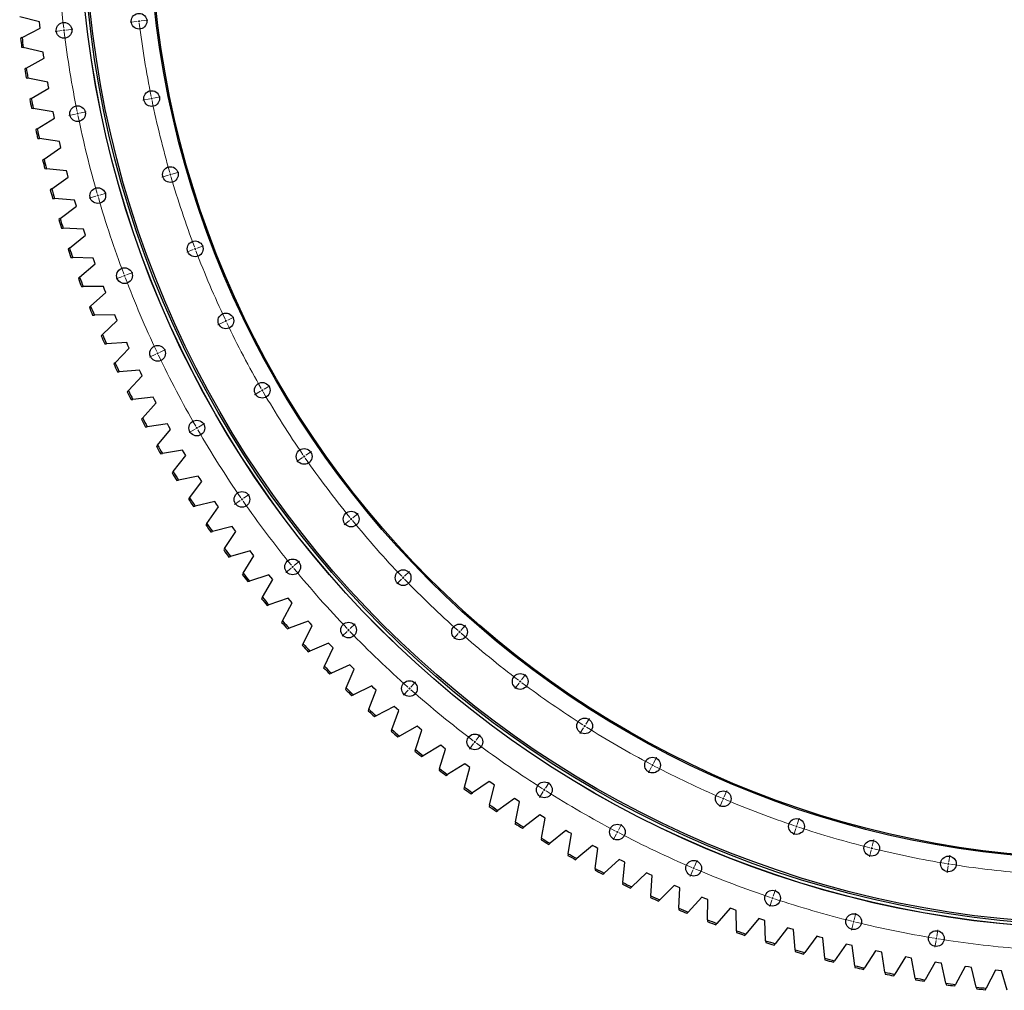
# Model space of a CAD drawing. Header units: millimetres. Extents: x -1209 to 25995, y 126471 to 147133.
# Tile 4 of 21: x 2729 to 5172, y 139450 to 141858. Entities that reach past the tile are written whole.
import ezdxf

# ---------------------------------------------------------------- set-up
doc = ezdxf.new("R2010")
doc.units = ezdxf.units.MM
doc.header["$LTSCALE"] = 100

msp = doc.modelspace()

# ---------------------------------------------------------------- linework, layer by layer
at = {"color": 7, "linetype": 'Continuous', "lineweight": 25}
for p, q in [((2777.8, 141852.3), (2728.9, 141865)), ((2778.6, 141844.6), (2777.8, 141852.3)), ((2779.5, 141836.8), (2778.6, 141844.6)), ((2734.8, 141813.5), (2779.5, 141836.8)), ((2734.8, 141813.5), (2731, 141811.5)), ((2733.8, 141789.9), (2737.9, 141789)), ((2787.1, 141777.6), (2737.9, 141789)), ((2788.2, 141769.9), (2787.1, 141777.6)), ((2789.3, 141762.2), (2788.2, 141769.9)), ((2745.3, 141737.6), (2789.3, 141762.2)), ((2745.3, 141737.6), (2741.5, 141735.5)), ((2744.9, 141714), (2749.1, 141713.2)), ((2798.6, 141703.3), (2749.1, 141713.2)), ((2799.9, 141695.6), (2798.6, 141703.3)), ((2757.8, 141662.1), (2801.2, 141687.9)), ((2801.2, 141687.9), (2799.9, 141695.6)), ((2757.8, 141662.1), (2754.2, 141659.9)), ((2758.2, 141638.5), (2762.4, 141637.8)), ((2812.1, 141629.3), (2762.4, 141637.8)), ((2813.6, 141621.6), (2812.1, 141629.3)), ((2772.6, 141587), (2815.2, 141614)), ((2815.2, 141614), (2813.6, 141621.6)), ((2772.6, 141587), (2769, 141584.7)), ((2773.6, 141563.4), (2777.8, 141562.8)), ((2827.7, 141555.7), (2777.8, 141562.8)), ((2829.5, 141548.1), (2827.7, 141555.7)), ((2789.4, 141512.3), (2831.2, 141540.5)), ((2831.2, 141540.5), (2829.5, 141548.1)), ((2789.4, 141512.3), (2785.9, 141509.9)), ((2791.1, 141488.7), (2795.3, 141488.2)), ((2845.4, 141482.6), (2795.3, 141488.2)), ((2847.4, 141475), (2845.4, 141482.6)), ((2808.4, 141438.1), (2849.4, 141467.5)), ((2849.4, 141467.5), (2847.4, 141475)), ((2808.4, 141438.1), (2804.9, 141435.6)), ((2810.7, 141414.6), (2815, 141414.2)), ((2865.2, 141410), (2815, 141414.2)), ((2867.4, 141402.5), (2865.2, 141410)), ((2829.4, 141364.4), (2869.6, 141395)), ((2869.6, 141395), (2867.4, 141402.5)), ((2829.4, 141364.4), (2826, 141361.9)), ((2832.4, 141341), (2836.7, 141340.8)), ((2887, 141338), (2836.7, 141340.8)), ((2889.4, 141330.5), (2887, 141338)), ((2891.8, 141323.1), (2889.4, 141330.5)), ((2852.6, 141291.5), (2891.8, 141323.1)), ((2852.6, 141291.5), (2849.2, 141288.8)), ((2856.2, 141268.1), (2860.5, 141268)), ((2910.9, 141266.6), (2860.5, 141268)), ((2913.5, 141259.3), (2910.9, 141266.6)), ((2916.1, 141251.9), (2913.5, 141259.3)), ((2877.7, 141219.1), (2916.1, 141251.9)), ((2877.7, 141219.1), (2874.5, 141216.4)), ((2882, 141195.9), (2886.3, 141195.9)), ((2936.7, 141195.9), (2886.3, 141195.9)), ((2939.5, 141188.7), (2936.7, 141195.9)), ((2942.3, 141181.4), (2939.5, 141188.7)), ((2904.9, 141147.6), (2942.3, 141181.4)), ((2904.9, 141147.6), (2901.8, 141144.7)), ((2909.9, 141124.5), (2914.2, 141124.6)), ((2964.6, 141126), (2914.2, 141124.6)), ((2934.2, 141076.8), (2970.6, 141111.7)), ((2967.6, 141118.9), (2964.6, 141126)), ((2970.6, 141111.7), (2967.6, 141118.9)), ((2934.2, 141076.8), (2931.1, 141073.8)), ((2939.8, 141053.9), (2944, 141054.1)), ((2994.4, 141057), (2944, 141054.1)), ((2965.4, 141006.9), (3000.8, 141042.8)), ((2997.6, 141049.9), (2994.4, 141057)), ((3000.8, 141042.8), (2997.6, 141049.9)), ((2965.4, 141006.9), (2962.4, 141003.8)), ((3026.2, 140988.8), (2975.9, 140984.5)), ((3029.6, 140981.8), (3026.2, 140988.8)), ((2971.7, 140984.1), (2975.9, 140984.5)), ((2998.6, 140937.9), (3033, 140974.8)), ((3033, 140974.8), (3029.6, 140981.8)), ((2998.6, 140937.9), (2995.7, 140934.7)), ((3005.5, 140915.3), (3009.7, 140915.8)), ((3059.8, 140921.5), (3009.7, 140915.8)), ((3063.4, 140914.6), (3059.8, 140921.5)), ((3033.7, 140869.8), (3067.1, 140907.7)), ((3067.1, 140907.7), (3063.4, 140914.6)), ((3033.7, 140869.8), (3030.9, 140866.6)), ((3041.2, 140847.5), (3045.5, 140848.1)), ((3095.4, 140855.2), (3045.5, 140848.1)), ((3070.8, 140802.8), (3103, 140841.6)), ((3099.2, 140848.4), (3095.4, 140855.2)), ((3103, 140841.6), (3099.2, 140848.4)), ((3070.8, 140802.8), (3068, 140799.5)), ((3078.9, 140780.7), (3083.1, 140781.4)), ((3132.8, 140789.9), (3083.1, 140781.4)), ((3109.7, 140736.9), (3140.8, 140776.5)), ((3136.8, 140783.2), (3132.8, 140789.9)), ((3140.8, 140776.5), (3136.8, 140783.2)), ((3109.7, 140736.9), (3107, 140733.5)), ((3172.1, 140725.7), (3122.6, 140715.8)), ((3176.3, 140719.2), (3172.1, 140725.7)), ((3118.5, 140715), (3122.6, 140715.8)), ((3150.4, 140672), (3180.4, 140712.6)), ((3180.4, 140712.6), (3176.3, 140719.2)), ((3150.4, 140672), (3147.9, 140668.6)), ((3159.8, 140650.4), (3164, 140651.4)), ((3213.2, 140662.7), (3164, 140651.4)), ((3193, 140608.4), (3221.9, 140649.8)), ((3217.5, 140656.2), (3213.2, 140662.7)), ((3221.9, 140649.8), (3217.5, 140656.2)), ((3193, 140608.4), (3190.6, 140604.9)), ((3256, 140600.8), (3207.2, 140588.1)), ((3260.5, 140594.5), (3256, 140600.8)), ((3203, 140587), (3207.2, 140588.1)), ((3237.4, 140546), (3265.1, 140588.2)), ((3265.1, 140588.2), (3260.5, 140594.5)), ((3237.4, 140546), (3235.1, 140542.4)), ((3248, 140524.9), (3252.1, 140526.1)), ((3300.5, 140540.2), (3252.1, 140526.1)), ((3283.5, 140484.9), (3310, 140527.8)), ((3305.3, 140534), (3300.5, 140540.2)), ((3310, 140527.8), (3305.3, 140534)), ((3283.5, 140484.9), (3281.3, 140481.2)), ((3346.8, 140480.9), (3298.8, 140465.4)), ((3351.7, 140474.8), (3346.8, 140480.9)), ((3294.7, 140464.1), (3298.8, 140465.4)), ((3331.4, 140425.1), (3356.6, 140468.8)), ((3356.6, 140468.8), (3351.7, 140474.8)), ((3331.4, 140425.1), (3329.2, 140421.4)), ((3343.1, 140404.6), (3347.2, 140406.1)), ((3394.7, 140422.9), (3347.2, 140406.1)), ((3380.9, 140366.7), (3404.8, 140411)), ((3399.8, 140416.9), (3394.7, 140422.9)), ((3404.8, 140411), (3399.8, 140416.9)), ((3380.9, 140366.7), (3378.8, 140362.9)), ((3444.3, 140366.2), (3397.2, 140348.1)), ((3432, 140309.7), (3454.7, 140354.7)), ((3449.5, 140360.5), (3444.3, 140366.2)), ((3454.7, 140354.7), (3449.5, 140360.5)), ((3393.2, 140346.6), (3397.2, 140348.1)), ((3432, 140309.7), (3430.1, 140305.9)), ((3495.4, 140311), (3448.9, 140291.6)), ((3500.8, 140305.4), (3495.4, 140311)), ((3506.2, 140299.8), (3500.8, 140305.4)), ((3444.9, 140289.9), (3448.9, 140291.6)), ((3484.7, 140254.1), (3506.2, 140299.8)), ((3548.1, 140257.3), (3502.1, 140236.5)), ((3553.6, 140251.8), (3548.1, 140257.3)), ((3484.7, 140254.1), (3482.9, 140250.3)), ((3498.2, 140234.8), (3502.1, 140236.5)), ((3539, 140200.1), (3559.1, 140246.4)), ((3559.1, 140246.4), (3553.6, 140251.8)), ((3539, 140200.1), (3537.3, 140196.2)), ((3553, 140181.1), (3556.9, 140183)), ((3602.2, 140205.1), (3556.9, 140183)), ((3594.8, 140147.7), (3613.6, 140194.5)), ((3607.9, 140199.8), (3602.2, 140205.1)), ((3613.6, 140194.5), (3607.9, 140199.8)), ((3594.8, 140147.7), (3593.2, 140143.7)), ((3657.8, 140154.4), (3613.1, 140131.1)), ((3652, 140096.8), (3669.5, 140144.1)), ((3663.7, 140149.3), (3657.8, 140154.4)), ((3669.5, 140144.1), (3663.7, 140149.3)), ((3609.3, 140129.1), (3613.1, 140131.1)), ((3652, 140096.8), (3650.6, 140092.8)), ((3714.9, 140105.4), (3670.8, 140080.7)), ((3710.7, 140047.6), (3726.9, 140095.4)), ((3720.9, 140100.4), (3714.9, 140105.4)), ((3726.9, 140095.4), (3720.9, 140100.4)), ((3667.1, 140078.7), (3670.8, 140080.7)), ((3710.7, 140047.6), (3709.3, 140043.6)), ((3773.3, 140057.9), (3730, 140032.1)), ((3770.7, 140000.1), (3785.5, 140048.3)), ((3779.4, 140053.1), (3773.3, 140057.9)), ((3785.5, 140048.3), (3779.4, 140053.1)), ((3726.3, 140029.9), (3730, 140032.1)), ((3833, 140012.2), (3790.4, 139985.1)), ((3839.2, 140007.5), (3833, 140012.2)), ((3770.7, 140000.1), (3769.5, 139996)), ((3832.1, 139954.3), (3845.5, 140002.9)), ((3845.5, 140002.9), (3839.2, 140007.5)), ((3786.8, 139982.8), (3790.4, 139985.1)), ((3894, 139968.1), (3852.2, 139939.8)), ((3900.4, 139963.6), (3894, 139968.1)), ((3906.8, 139959.2), (3900.4, 139963.6)), ((3832.1, 139954.3), (3831, 139950.2)), ((3848.7, 139937.5), (3852.2, 139939.8)), ((3894.7, 139910.2), (3906.8, 139959.2)), ((3956.2, 139925.8), (3915.2, 139896.4)), ((3962.7, 139921.5), (3956.2, 139925.8)), ((3958.6, 139867.9), (3969.2, 139917.3)), ((3969.2, 139917.3), (3962.7, 139921.5)), ((3894.7, 139910.2), (3893.7, 139906.1)), ((3911.8, 139893.9), (3915.2, 139896.4)), ((3958.6, 139867.9), (3957.7, 139863.8)), ((4019.6, 139885.3), (3979.5, 139854.7)), ((4026.2, 139881.2), (4019.6, 139885.3)), ((4023.6, 139827.5), (4032.8, 139877.1)), ((4032.8, 139877.1), (4026.2, 139881.2)), ((3976.1, 139852.1), (3979.5, 139854.7)), ((4084.1, 139846.5), (4044.8, 139814.8)), ((4090.8, 139842.6), (4084.1, 139846.5)), ((4097.6, 139838.7), (4090.8, 139842.6)), ((4023.6, 139827.5), (4022.8, 139823.3)), ((4089.7, 139788.9), (4097.6, 139838.7)), ((4041.5, 139812.1), (4044.8, 139814.8)), ((4149.7, 139809.6), (4111.3, 139776.8)), ((4156.5, 139805.9), (4149.7, 139809.6)), ((4163.4, 139802.2), (4156.5, 139805.9)), ((4156.9, 139752.2), (4163.4, 139802.2)), ((4089.7, 139788.9), (4089.1, 139784.7)), ((4108.1, 139774.1), (4111.3, 139776.8)), ((4216.3, 139774.6), (4178.9, 139740.8)), ((4223.2, 139771.1), (4216.3, 139774.6)), ((4230.2, 139767.6), (4223.2, 139771.1)), ((4225.2, 139717.4), (4230.2, 139767.6)), ((4156.9, 139752.2), (4156.4, 139748)), ((4175.7, 139737.9), (4178.9, 139740.8)), ((4283.8, 139741.5), (4247.4, 139706.6)), ((4290.9, 139738.2), (4283.8, 139741.5)), ((4297.9, 139734.9), (4290.9, 139738.2)), ((4294.3, 139684.6), (4297.9, 139734.9)), ((4225.2, 139717.4), (4224.7, 139713.2)), ((4244.3, 139703.6), (4247.4, 139706.6)), ((4352.3, 139710.3), (4316.9, 139674.4)), ((4359.4, 139707.2), (4352.3, 139710.3)), ((4366.6, 139704.1), (4359.4, 139707.2)), ((4364.4, 139653.7), (4366.6, 139704.1)), ((4294.3, 139684.6), (4294, 139680.3)), ((4313.9, 139671.3), (4316.9, 139674.4)), ((4421.6, 139681.1), (4387.2, 139644.2)), ((4428.8, 139678.2), (4421.6, 139681.1)), ((4436.1, 139675.3), (4428.8, 139678.2)), ((4435.3, 139624.8), (4436.1, 139675.3)), ((4364.4, 139653.7), (4364.2, 139649.4)), ((4491.7, 139653.8), (4458.4, 139615.9)), ((4499, 139651.1), (4491.7, 139653.8)), ((4506.3, 139648.4), (4499, 139651.1)), ((4507, 139598), (4506.3, 139648.4)), ((4384.3, 139641), (4387.2, 139644.2)), ((4435.3, 139624.8), (4435.3, 139620.6)), ((4562.6, 139628.5), (4530.4, 139589.7)), ((4570, 139626), (4562.6, 139628.5)), ((4577.3, 139623.6), (4570, 139626)), ((4579.5, 139573.2), (4577.3, 139623.6)), ((4455.6, 139612.7), (4458.4, 139615.9)), ((4507, 139598), (4507.1, 139593.7)), ((4634.1, 139605.3), (4603, 139565.6)), ((4641.6, 139603), (4634.1, 139605.3)), ((4649, 139600.7), (4641.6, 139603)), ((4652.6, 139550.4), (4649, 139600.7)), ((4527.6, 139586.4), (4530.4, 139589.7)), ((4579.5, 139573.2), (4579.7, 139568.9)), ((4706.3, 139584.1), (4676.3, 139543.5)), ((4713.8, 139582), (4706.3, 139584.1)), ((4721.3, 139579.9), (4713.8, 139582)), ((4726.3, 139529.7), (4721.3, 139579.9)), ((4600.4, 139562.2), (4603, 139565.6)), ((4652.6, 139550.4), (4652.9, 139546.1)), ((4779.1, 139564.9), (4750.3, 139523.5)), ((4786.6, 139563), (4779.1, 139564.9)), ((4794.2, 139561.2), (4786.6, 139563)), ((4800.6, 139511.1), (4794.2, 139561.2)), ((4852.3, 139547.8), (4824.7, 139505.6)), ((4860, 139546.1), (4852.3, 139547.8)), ((4673.8, 139540.1), (4676.3, 139543.5)), ((4726.3, 139529.7), (4726.7, 139525.5)), ((4747.8, 139520), (4750.3, 139523.5)), ((4867.6, 139544.5), (4860, 139546.1)), ((4875.4, 139494.7), (4867.6, 139544.5)), ((4926.1, 139532.8), (4899.6, 139489.8)), ((4933.7, 139531.3), (4926.1, 139532.8)), ((4941.4, 139529.9), (4933.7, 139531.3)), ((4950.6, 139480.3), (4941.4, 139529.9)), ((4800.6, 139511.1), (4801.1, 139506.9)), ((4822.4, 139502), (4824.7, 139505.6)), ((5000.2, 139519.8), (4975, 139476.1)), ((5007.9, 139518.6), (5000.2, 139519.8)), ((5015.6, 139517.4), (5007.9, 139518.6)), ((5026.2, 139468.1), (5015.6, 139517.4)), ((5074.6, 139509), (5050.7, 139464.6)), ((5082.4, 139508), (5074.6, 139509)), ((5090.1, 139507), (5082.4, 139508)), ((5102.1, 139458), (5090.1, 139507)), ((5149.4, 139500.3), (5126.7, 139455.2)), ((5157.1, 139499.5), (5149.4, 139500.3)), ((5164.9, 139498.7), (5157.1, 139499.5)), ((5178.3, 139450.1), (5164.9, 139498.7)), ((4875.4, 139494.7), (4876, 139490.4)), ((4897.4, 139486.2), (4899.6, 139489.8)), ((4950.6, 139480.3), (4951.4, 139476.1)), ((4972.8, 139472.4), (4975, 139476.1)), ((5026.2, 139468.1), (5027.1, 139463.9)), ((5048.6, 139460.8), (5050.7, 139464.6)), ((5102.1, 139458), (5103.1, 139453.9)), ((5124.8, 139451.4), (5126.7, 139455.2))]:
    msp.add_line(p, q, dxfattribs=at)
at = {"color": 0, "linetype": 'Continuous', "lineweight": 18}
for p, q in [((3020.2, 141853.5), (3003.3, 141851.4)), ((3025.1, 141854.1), (3022.6, 141853.8)), ((3025.1, 141854.1), (3027.6, 141854.4)), ((3030.1, 141854.7), (3047, 141856.7)), ((2834, 141830.9), (2817.1, 141828.8)), ((2839, 141831.5), (2836.5, 141831.2)), ((2838.7, 141834), (2839, 141831.5)), ((2839, 141831.5), (2841.5, 141831.8)), ((2839, 141831.5), (2839.3, 141829)), ((2843.9, 141832.1), (2860.8, 141834.1)), ((3051.4, 141661.3), (3034.7, 141657.9)), ((3056.3, 141662.3), (3053.8, 141661.8)), ((3056.3, 141662.3), (3058.7, 141662.8)), ((3061.2, 141663.3), (3077.8, 141666.7)), ((2867.7, 141623.8), (2851, 141620.4)), ((2872.6, 141624.8), (2870.1, 141624.3)), ((2872.1, 141627.3), (2872.6, 141624.8)), ((2872.6, 141624.8), (2875, 141625.3)), ((2872.6, 141624.8), (2873.1, 141622.4)), ((2877.5, 141625.8), (2894.1, 141629.2)), ((3107.6, 141475.1), (3123.9, 141479.8)), ((3098, 141472.3), (3081.6, 141467.6)), ((3102.8, 141473.7), (3100.4, 141473)), ((3102.8, 141473.7), (3105.2, 141474.4)), ((2927.5, 141422.9), (2943.8, 141427.6)), ((2917.9, 141420.1), (2901.6, 141415.4)), ((2922.7, 141421.5), (2920.3, 141420.8)), ((2922, 141423.9), (2922.7, 141421.5)), ((2922.7, 141421.5), (2925.1, 141422.2)), ((2922.7, 141421.5), (2923.4, 141419.1)), ((3159.6, 141287.6), (3143.7, 141281.6)), ((3164.3, 141289.4), (3162, 141288.5)), ((3164.3, 141289.4), (3166.6, 141290.3)), ((3169, 141291.2), (3184.9, 141297.2)), ((2984.3, 141221.1), (2968.4, 141215.1)), ((2989, 141222.9), (2986.6, 141222)), ((2988.1, 141225.2), (2989, 141222.9)), ((2989, 141222.9), (2991.3, 141223.8)), ((2989, 141222.9), (2989.9, 141220.6)), ((2993.7, 141224.7), (3009.6, 141230.7)), ((3240.5, 141110.7), (3238.2, 141109.6)), ((3240.5, 141110.7), (3242.7, 141111.7)), ((3245, 141112.8), (3260.3, 141120.1)), ((3235.9, 141108.5), (3220.6, 141101.2)), ((3075.6, 141032.4), (3090.9, 141039.7)), ((3066.5, 141028.1), (3051.2, 141020.8)), ((3071.1, 141030.3), (3068.8, 141029.2)), ((3070, 141032.5), (3071.1, 141030.3)), ((3071.1, 141030.3), (3073.3, 141031.3)), ((3071.1, 141030.3), (3072.1, 141028)), ((3330.7, 140938.6), (3332.9, 140939.9)), ((3335.1, 140941.1), (3349.8, 140949.6)), ((3326.4, 140936.1), (3311.7, 140927.6)), ((3330.7, 140938.6), (3328.6, 140937.4)), ((3164, 140842.4), (3149.3, 140833.9)), ((3168.4, 140844.9), (3166.2, 140843.6)), ((3167.1, 140847), (3168.4, 140844.9)), ((3168.4, 140844.9), (3170.5, 140846.1)), ((3168.4, 140844.9), (3169.6, 140842.7)), ((3172.7, 140847.4), (3187.4, 140855.9)), ((3430.5, 140771.6), (3416.5, 140761.9)), ((3434.6, 140774.4), (3432.5, 140773)), ((3434.6, 140774.4), (3436.6, 140775.8)), ((3438.7, 140777.3), (3452.7, 140786.9)), ((3284.4, 140670.7), (3298.4, 140680.4)), ((3276.2, 140665.1), (3262.2, 140655.4)), ((3280.3, 140667.9), (3278.2, 140666.5)), ((3278.9, 140670), (3280.3, 140667.9)), ((3280.3, 140667.9), (3282.3, 140669.3)), ((3280.3, 140667.9), (3281.7, 140665.9)), ((3555.2, 140622.3), (3568.3, 140633)), ((3547.4, 140615.9), (3534.3, 140605.2)), ((3551.3, 140619.1), (3549.4, 140617.5)), ((3551.3, 140619.1), (3553.2, 140620.7)), ((3406.1, 140500.5), (3404.1, 140498.9)), ((3404.5, 140502.5), (3406.1, 140500.5)), ((3406.1, 140500.5), (3408, 140502.1)), ((3406.1, 140500.5), (3407.6, 140498.6)), ((3409.9, 140503.7), (3423.1, 140514.4)), ((3402.2, 140497.4), (3389, 140486.6)), ((3680.1, 140473.7), (3681.9, 140475.4)), ((3683.7, 140477.1), (3696, 140488.9)), ((3676.5, 140470.2), (3664.3, 140458.4)), ((3680.1, 140473.7), (3678.3, 140471.9)), ((3548.5, 140347.3), (3560.8, 140359)), ((3823.6, 140342.8), (3834.8, 140355.6)), ((3541.3, 140340.3), (3529, 140328.6)), ((3544.9, 140343.8), (3543.1, 140342.1)), ((3543.2, 140345.6), (3544.9, 140343.8)), ((3544.9, 140343.8), (3546.7, 140345.5)), ((3544.9, 140343.8), (3546.6, 140342)), ((3816.9, 140335.4), (3805.7, 140322.6)), ((3820.2, 140339.1), (3818.6, 140337.2)), ((3820.2, 140339.1), (3821.9, 140341)), ((3973.7, 140220.2), (3984, 140233.8)), ((3699.2, 140202.5), (3710.5, 140215.2)), ((3967.7, 140212.2), (3957.5, 140198.6)), ((3970.7, 140216.2), (3969.2, 140214.2)), ((3970.7, 140216.2), (3972.2, 140218.2)), ((3692.6, 140195), (3681.3, 140182.3)), ((3694, 140200.4), (3695.9, 140198.7)), ((3695.9, 140198.7), (3694.3, 140196.9)), ((3695.9, 140198.7), (3697.6, 140200.6)), ((3695.9, 140198.7), (3697.8, 140197.1)), ((4133.3, 140110.1), (4142.4, 140124.4)), ((4128, 140101.6), (4118.9, 140087.3)), ((4130.6, 140105.9), (4129.3, 140103.7)), ((4130.6, 140105.9), (4132, 140108)), ((3855.1, 140062.3), (3844.9, 140048.7)), ((3856.1, 140067.8), (3858.1, 140066.3)), ((3858.1, 140066.3), (3856.6, 140064.3)), ((3858.1, 140066.3), (3859.6, 140068.3)), ((3858.1, 140066.3), (3860.1, 140064.8)), ((3861.1, 140070.3), (3871.3, 140083.9)), ((4298.9, 140008.7), (4300, 140010.9)), ((4301.2, 140013.1), (4309.1, 140028.2)), ((4296.6, 140004.3), (4288.7, 139989.2)), ((4298.9, 140008.7), (4297.7, 140006.5)), ((4033.1, 139951.6), (4042.2, 139966)), ((4027.7, 139943.2), (4018.7, 139928.8)), ((4028.3, 139948.7), (4030.4, 139947.4)), ((4030.4, 139947.4), (4029.1, 139945.3)), ((4030.4, 139947.4), (4031.8, 139949.5)), ((4030.4, 139947.4), (4032.5, 139946)), ((4476.4, 139930), (4483, 139945.7)), ((4472.4, 139920.8), (4465.8, 139905.2)), ((4474.4, 139925.4), (4473.4, 139923.1)), ((4474.4, 139925.4), (4475.4, 139927.7)), ((4657.7, 139861.3), (4663, 139877.4)), ((4209.5, 139843.9), (4211.7, 139842.7)), ((4211.7, 139842.7), (4210.6, 139840.5)), ((4211.7, 139842.7), (4212.9, 139844.9)), ((4211.7, 139842.7), (4214, 139841.5)), ((4214.1, 139847.1), (4222, 139862.2)), ((4654.5, 139851.8), (4649.1, 139835.7)), ((4656.1, 139856.5), (4655.3, 139854.2)), ((4656.1, 139856.5), (4656.9, 139858.9)), ((4209.4, 139838.3), (4201.5, 139823.2)), ((4843.9, 139807.3), (4847.9, 139823.8)), ((4841.5, 139797.6), (4837.4, 139781.1)), ((4842.7, 139802.5), (4842.1, 139800.1)), ((4842.7, 139802.5), (4843.3, 139804.9)), ((4402.9, 139757.5), (4409.5, 139773.2)), ((5033.8, 139768.6), (5036.6, 139785.3)), ((4399, 139748.3), (4392.3, 139732.7)), ((4398.6, 139753.9), (4400.9, 139752.9)), ((4400.9, 139752.9), (4399.9, 139750.6)), ((4400.9, 139752.9), (4401.9, 139755.2)), ((4400.9, 139752.9), (4403.2, 139752)), ((5032.2, 139758.7), (5029.5, 139741.9)), ((5033, 139763.6), (5032.6, 139761.1)), ((5033, 139763.6), (5033.4, 139766.1)), ((4598.3, 139683.4), (4603.7, 139699.5)), ((4595.1, 139673.9), (4589.7, 139657.8)), ((4594.3, 139679.5), (4596.7, 139678.7)), ((4596.7, 139678.7), (4595.9, 139676.3)), ((4596.7, 139678.7), (4597.5, 139681.1)), ((4596.7, 139678.7), (4599.1, 139677.9)), ((4795.4, 139621), (4797.8, 139620.4)), ((4797.8, 139620.4), (4797.2, 139618)), ((4797.8, 139620.4), (4798.4, 139622.9)), ((4797.8, 139620.4), (4800.2, 139619.8)), ((4799, 139625.3), (4803.1, 139641.8)), ((4796.6, 139615.6), (4792.5, 139599.1)), ((5003.8, 139583.5), (5006.5, 139600.3)), ((5002.2, 139573.6), (4999.4, 139556.8)), ((5000.5, 139578.9), (5003, 139578.5)), ((5003, 139578.5), (5002.6, 139576.1)), ((5003, 139578.5), (5003.4, 139581)), ((5003, 139578.5), (5005.4, 139578.1))]:
    msp.add_line(p, q, dxfattribs=at)
at = {"color": 7, "linetype": 'Continuous', "lineweight": 25}
for centre, radius in [((5420, 142144.9), 2542.5), ((5420, 142144.9), 2542.2), ((5420, 142144.9), 2534.5), ((5420, 142144.9), 2530), ((5420, 142144.9), 2370.5), ((5420, 142144.9), 2367.5), ((3025.1, 141854.1), 19.5), ((2839, 141831.5), 19.5), ((3056.3, 141662.3), 19.5), ((2872.6, 141624.8), 19.5), ((3102.8, 141473.7), 19.5), ((2922.7, 141421.5), 19.5), ((3164.3, 141289.4), 19.5), ((2989, 141222.9), 19.5), ((3240.5, 141110.7), 19.5), ((3071.1, 141030.3), 19.5), ((3330.7, 140938.6), 19.5), ((3168.4, 140844.9), 19.5), ((3434.6, 140774.4), 19.5), ((3280.3, 140667.9), 19.5), ((3551.3, 140619.1), 19.5), ((3406.1, 140500.5), 19.5), ((3680.1, 140473.7), 19.5), ((3544.9, 140343.8), 19.5), ((3820.2, 140339.1), 19.5), ((3970.7, 140216.2), 19.5), ((3695.9, 140198.7), 19.5), ((4130.6, 140105.9), 19.5), ((3858.1, 140066.3), 19.5), ((4298.9, 140008.7), 19.5), ((4030.4, 139947.4), 19.5), ((4474.4, 139925.4), 19.5), ((4656.1, 139856.5), 19.5), ((4211.7, 139842.7), 19.5), ((4842.7, 139802.5), 19.5), ((4400.9, 139752.9), 19.5), ((5033, 139763.6), 19.5), ((4596.7, 139678.7), 19.5), ((4797.8, 139620.4), 19.5), ((5003, 139578.5), 19.5)]:
    msp.add_circle(centre, radius, dxfattribs=at)
at = {"color": 0, "linetype": 'Continuous', "lineweight": 18}
for radius, start, end in [(2600, 182.4179, 186.8129), (2412.5, 186.8637, 186.9231), (2412.5, 186.9231, 186.9825), (2412.5, 187.0418, 191.4197), (2600, 187.0333, 191.4283), (2412.5, 191.4791, 191.5385), (2412.5, 191.5385, 191.5978), (2412.5, 191.6572, 196.0351), (2600, 191.6486, 196.0437), (2412.5, 196.0945, 196.1538), (2412.5, 196.1538, 196.2132), (2412.5, 196.2726, 200.6505), (2600, 196.264, 200.659), (2412.5, 200.7099, 200.7692), (2412.5, 200.7692, 200.8286), (2412.5, 200.888, 205.2659), (2600, 200.8794, 205.2744), (2412.5, 205.3252, 205.3846), (2412.5, 205.3846, 205.444), (2412.5, 205.5034, 209.8813), (2600, 205.4948, 209.8898), (2412.5, 209.9406, 210), (2412.5, 210, 210.0594), (2412.5, 210.1187, 214.4966), (2600, 210.1102, 214.5052), (2412.5, 214.556, 214.6154), (2412.5, 214.6154, 214.6748), (2412.5, 214.7341, 219.112), (2600, 214.7256, 219.1206), (2412.5, 219.1714, 219.2308), (2412.5, 219.2308, 219.2901), (2412.5, 219.3495, 223.7274), (2600, 219.341, 223.736), (2412.5, 223.7868, 223.8462), (2412.5, 223.8462, 223.9055), (2412.5, 223.9649, 228.3428), (2600, 223.9563, 228.3514), (2412.5, 228.4022, 228.4615), (2412.5, 228.4615, 228.5209), (2412.5, 228.5803, 232.9582), (2412.5, 233.0175, 233.0769), (2412.5, 233.0769, 233.1363), (2412.5, 233.1957, 237.5736), (2600, 228.5717, 232.9667), (2412.5, 237.6329, 237.6923), (2412.5, 237.6923, 237.7517), (2412.5, 237.8111, 242.1889), (2600, 233.1871, 237.5821), (2412.5, 242.2483, 242.3077), (2412.5, 242.3077, 242.3671), (2412.5, 242.4264, 246.8043), (2600, 237.8025, 242.1975), (2412.5, 246.8637, 246.9231), (2412.5, 246.9231, 246.9825), (2412.5, 247.0418, 251.4197), (2600, 242.4179, 246.8129), (2412.5, 251.4791, 251.5385), (2412.5, 251.5385, 251.5978), (2412.5, 251.6572, 256.0351), (2412.5, 256.0945, 256.1538), (2412.5, 256.1538, 256.2132), (2412.5, 256.2726, 260.6505), (2600, 247.0333, 251.4283), (2412.5, 260.7099, 260.7692), (2412.5, 260.7692, 260.8286), (2412.5, 260.888, 265.2659), (2600, 251.6486, 256.0437), (2600, 256.264, 260.659), (2600, 260.8794, 265.2744)]:
    msp.add_arc((5420, 142144.9), radius, start, end, dxfattribs=at)
at = {"color": 7, "linetype": 'Continuous', "lineweight": 25}
for radius, start, end in [(2709.6, 187.067, 187.5276), (2705.6, 187.0354, 187.5592), (2709.6, 188.6887, 189.1492), (2705.6, 188.657, 189.1808), (2709.6, 190.3103, 190.7708), (2705.6, 190.2786, 190.8024), (2709.6, 191.9319, 192.3924), (2705.6, 191.9003, 192.4241), (2709.6, 193.5535, 194.014), (2705.6, 193.5219, 194.0457), (2709.6, 195.1752, 195.6357), (2705.6, 195.1435, 195.6673), (2709.6, 196.7968, 197.2573), (2705.6, 196.7651, 197.2889), (2709.6, 198.4184, 198.8789), (2705.6, 198.3867, 198.9106), (2709.6, 200.04, 200.5005), (2705.6, 200.0084, 200.5322), (2709.6, 201.6616, 202.1221), (2705.6, 201.63, 202.1538), (2709.6, 203.2833, 203.7438), (2705.6, 203.2516, 203.7754), (2709.6, 204.9049, 205.3654), (2705.6, 204.8732, 205.397), (2709.6, 206.5265, 206.987), (2705.6, 206.4949, 207.0187), (2709.6, 208.1481, 208.6086), (2705.6, 208.1165, 208.6403), (2709.6, 209.7697, 210.2303), (2705.6, 209.7381, 210.2619), (2709.6, 211.3914, 211.8519), (2705.6, 211.3597, 211.8835), (2705.6, 212.9813, 213.5051), (2709.6, 213.013, 213.4735), (2709.6, 214.6346, 215.0951), (2705.6, 214.603, 215.1268), (2709.6, 216.2562, 216.7167), (2705.6, 216.2246, 216.7484), (2709.6, 217.8779, 218.3384), (2705.6, 217.8462, 218.37), (2709.6, 219.4995, 219.96), (2705.6, 219.4678, 219.9916), (2709.6, 221.1211, 221.5816), (2705.6, 221.0894, 221.6133), (2709.6, 222.7427, 223.2032), (2705.6, 222.7111, 223.2349), (2709.6, 224.3643, 224.8248), (2705.6, 224.3327, 224.8565), (2709.6, 225.986, 226.4465), (2705.6, 225.9543, 226.4781), (2709.6, 227.6076, 228.0681), (2705.6, 227.5759, 228.0997), (2709.6, 229.2292, 229.6897), (2705.6, 229.1976, 229.7214), (2709.6, 230.8508, 231.3113), (2705.6, 230.8192, 231.343), (2709.6, 232.4724, 232.933), (2705.6, 232.4408, 232.9646), (2709.6, 234.0941, 234.5546), (2705.6, 234.0624, 234.5862), (2709.6, 235.7157, 236.1762), (2705.6, 235.684, 236.2079), (2705.6, 237.3057, 237.8295), (2709.6, 237.3373, 237.7978), (2709.6, 238.9589, 239.4194), (2705.6, 238.9273, 239.4511), (2709.6, 240.5806, 241.0411), (2705.6, 240.5489, 241.0727), (2709.6, 242.2022, 242.6627), (2705.6, 242.1705, 242.6943), (2709.6, 243.8238, 244.2843), (2705.6, 243.7921, 244.316), (2709.6, 245.4454, 245.9059), (2705.6, 245.4138, 245.9376), (2709.6, 247.067, 247.5276), (2705.6, 247.0354, 247.5592), (2705.6, 248.657, 249.1808), (2709.6, 248.6887, 249.1492), (2705.6, 250.2786, 250.8024), (2709.6, 250.3103, 250.7708), (2705.6, 251.9003, 252.4241), (2709.6, 251.9319, 252.3924), (2705.6, 253.5219, 254.0457), (2709.6, 253.5535, 254.014), (2705.6, 255.1435, 255.6673), (2709.6, 255.1752, 255.6357), (2705.6, 256.7651, 257.2889), (2709.6, 256.7968, 257.2573), (2705.6, 258.3867, 258.9106), (2709.6, 258.4184, 258.8789), (2705.6, 260.0084, 260.5322), (2709.6, 260.04, 260.5005), (2705.6, 261.63, 262.1538), (2709.6, 261.6616, 262.1221), (2705.6, 263.2516, 263.7754), (2709.6, 263.2833, 263.7438)]:
    msp.add_arc((5420, 142144.9), radius, start, end, dxfattribs=at)

doc.saveas('drawing.dxf')
